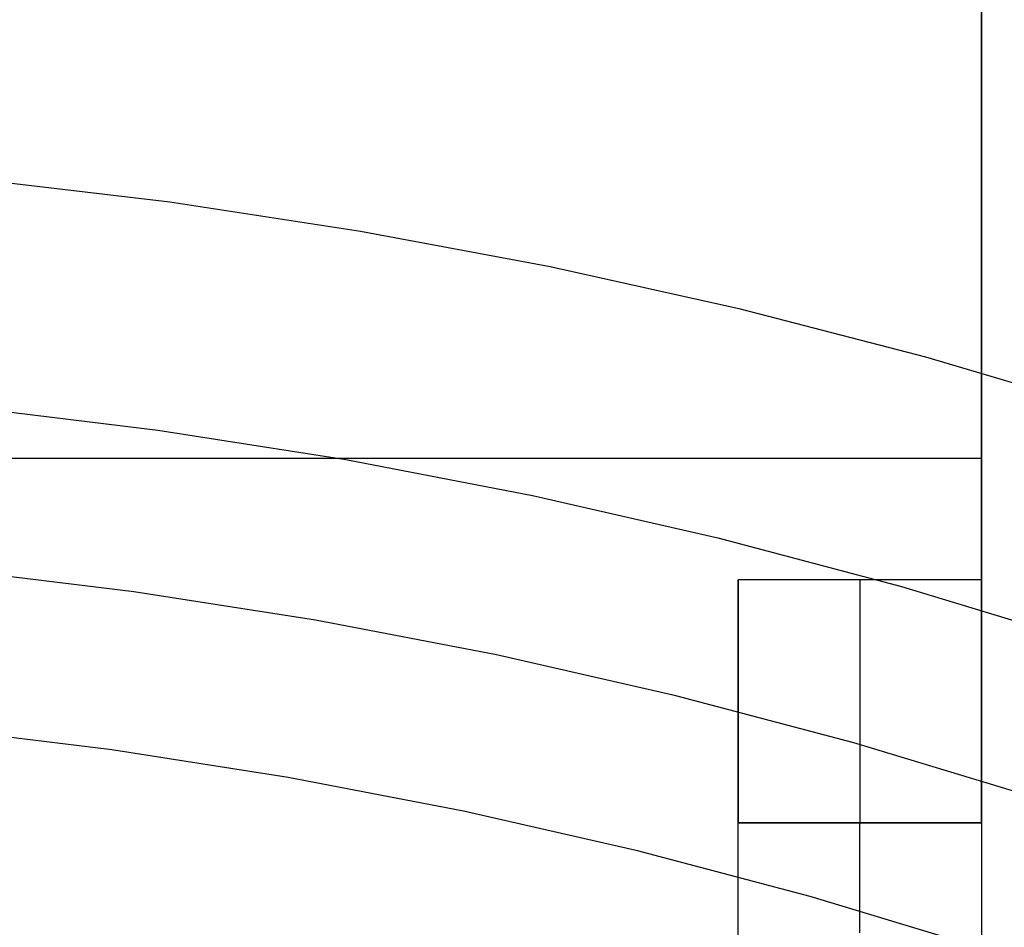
# Model space of a CAD drawing. Header units: millimetres. Extents: x 6038 to 7358, y -8545 to -7225.
# Tile 177 of 256: x 6703.41 to 6711.5, y -7844.03 to -7836.56. Entities that reach past the tile are written whole.
import ezdxf

# ---------------------------------------------------------------- set-up
doc = ezdxf.new("R2010")
doc.units = ezdxf.units.MM

msp = doc.modelspace()

# ---------------------------------------------------------------- linework, layer by layer
at = {"color": 7, "true_color": 0xffffff}
for p, q in [((6711.3164, -7841.1665, 258.0594), (6711.3164, -7830.1665, 258.0594)), ((6711.3164, -7830.1665, 261.0594), (6711.3164, -7856.1665, 261.0594)), ((6711.3164, -7841.1665, 258.0594), (6711.3164, -7830.1665, 258.0594)), ((6711.3164, -7830.1665, 261.0594), (6711.3164, -7856.1665, 261.0594)), ((6703.068, -7837.8726, 62.1), (6704.6435, -7838.0595, 62.1)), ((6703.068, -7837.8726, 62.1), (6704.6435, -7838.0595, 62.1)), ((6704.6435, -7838.0595, 62.1), (6706.2118, -7838.2994, 62.1)), ((6704.6435, -7838.0595, 62.1), (6706.2118, -7838.2994, 62.1)), ((6706.2118, -7838.2994, 62.1), (6707.7711, -7838.592, 62.1)), ((6706.2118, -7838.2994, 62.1), (6707.7711, -7838.592, 62.1)), ((6707.7711, -7838.592, 62.1), (6709.3196, -7838.9371, 62.1)), ((6707.7711, -7838.592, 62.1), (6709.3196, -7838.9371, 62.1)), ((6709.3196, -7838.9371, 62.1), (6710.8557, -7839.3342, 62.1)), ((6709.3196, -7838.9371, 62.1), (6710.8557, -7839.3342, 62.1)), ((6710.8557, -7839.3342, 62.1), (6712.3774, -7839.7829, 62.1)), ((6710.8557, -7839.3342, 62.1), (6712.3774, -7839.7829, 62.1)), ((6702.9953, -7839.7477, 60.6888), (6704.5462, -7839.9365, 60.6888)), ((6702.9953, -7839.7477, 60.6888), (6704.5462, -7839.9365, 60.6888)), ((6704.5462, -7839.9365, 60.6888), (6706.0897, -7840.1787, 60.6888)), ((6704.5462, -7839.9365, 60.6888), (6706.0897, -7840.1787, 60.6888)), ((6701.3164, -7840.1665, 258.0594), (6711.3164, -7840.1665, 258.0594)), ((6706.0897, -7840.1787, 60.6888), (6707.6238, -7840.4742, 60.6888)), ((6706.0897, -7840.1787, 60.6888), (6707.6238, -7840.4742, 60.6888)), ((6707.6238, -7840.4742, 60.6888), (6709.1469, -7840.8226, 60.6888)), ((6707.6238, -7840.4742, 60.6888), (6709.1469, -7840.8226, 60.6888)), ((6709.1469, -7840.8226, 60.6888), (6710.6569, -7841.2235, 60.6888)), ((6709.1469, -7840.8226, 60.6888), (6710.6569, -7841.2235, 60.6888)), ((6704.3481, -7841.2655, 105.1), (6702.8464, -7841.0832, 105.1)), ((6704.3481, -7841.2655, 105.1), (6702.8464, -7841.0832, 105.1)), ((6709.3164, -7853.1665, 258.0594), (6709.3164, -7841.1665, 258.0594)), ((6709.3164, -7841.1665, 258.0594), (6709.3164, -7841.2348, 258.0583)), ((6709.3164, -7841.1665, 258.0594), (6709.3164, -7841.2348, 258.0583)), ((6711.3164, -7841.1665, 258.0594), (6709.3164, -7841.1665, 258.0594)), ((6709.3164, -7853.1665, 258.0594), (6709.3164, -7841.1665, 258.0594)), ((6711.3164, -7841.1665, 258.0594), (6709.3164, -7841.1665, 258.0594)), ((6710.3164, -7841.1665, 258.0594), (6710.3164, -7841.2348, 258.0583)), ((6710.6569, -7841.2235, 60.6888), (6712.1522, -7841.6763, 60.6888)), ((6710.6569, -7841.2235, 60.6888), (6712.1522, -7841.6763, 60.6888)), ((6711.3164, -7841.2348, 258.0583), (6711.3164, -7841.1665, 258.0594)), ((6711.3164, -7841.2348, 258.0583), (6711.3164, -7841.1665, 258.0594)), ((6705.8425, -7841.4995, 105.1), (6704.3481, -7841.2655, 105.1)), ((6705.8425, -7841.4995, 105.1), (6704.3481, -7841.2655, 105.1)), ((6709.3164, -7841.2348, 258.0583), (6709.3164, -7841.303, 258.0548)), ((6709.3164, -7841.2348, 258.0583), (6709.3164, -7841.303, 258.0548)), ((6709.3164, -7841.303, 258.0548), (6709.3164, -7841.371, 258.049)), ((6709.3164, -7841.303, 258.0548), (6709.3164, -7841.371, 258.049)), ((6710.3164, -7841.2348, 258.0583), (6710.3164, -7841.303, 258.0548)), ((6710.3164, -7841.303, 258.0548), (6710.3164, -7841.371, 258.049)), ((6711.3164, -7841.303, 258.0548), (6711.3164, -7841.2348, 258.0583)), ((6711.3164, -7841.303, 258.0548), (6711.3164, -7841.2348, 258.0583)), ((6711.3164, -7841.371, 258.049), (6711.3164, -7841.303, 258.0548)), ((6711.3164, -7841.371, 258.049), (6711.3164, -7841.303, 258.0548)), ((6709.3164, -7841.371, 258.049), (6709.3164, -7841.4388, 258.0408)), ((6709.3164, -7841.371, 258.049), (6709.3164, -7841.4388, 258.0408)), ((6710.3164, -7841.371, 258.049), (6710.3164, -7841.4388, 258.0408)), ((6711.3164, -7841.4388, 258.0408), (6711.3164, -7841.371, 258.049)), ((6711.3164, -7841.4388, 258.0408), (6711.3164, -7841.371, 258.049)), ((6709.3164, -7841.4388, 258.0408), (6709.3164, -7841.5063, 258.0304)), ((6709.3164, -7841.4388, 258.0408), (6709.3164, -7841.5063, 258.0304)), ((6710.3164, -7841.4388, 258.0408), (6710.3164, -7841.5063, 258.0304)), ((6711.3164, -7841.5063, 258.0304), (6711.3164, -7841.4388, 258.0408)), ((6711.3164, -7841.5063, 258.0304), (6711.3164, -7841.4388, 258.0408)), ((6707.328, -7841.785, 105.1), (6705.8425, -7841.4995, 105.1)), ((6707.328, -7841.785, 105.1), (6705.8425, -7841.4995, 105.1)), ((6709.3164, -7841.5063, 258.0304), (6709.3164, -7841.5734, 258.0176)), ((6709.3164, -7841.5063, 258.0304), (6709.3164, -7841.5734, 258.0176)), ((6710.3164, -7841.5063, 258.0304), (6710.3164, -7841.5734, 258.0176)), ((6711.3164, -7841.5734, 258.0176), (6711.3164, -7841.5063, 258.0304)), ((6711.3164, -7841.5734, 258.0176), (6711.3164, -7841.5063, 258.0304)), ((6709.3164, -7841.5734, 258.0176), (6709.3164, -7841.64, 258.0026)), ((6709.3164, -7841.5734, 258.0176), (6709.3164, -7841.64, 258.0026)), ((6710.3164, -7841.5734, 258.0176), (6710.3164, -7841.64, 258.0026)), ((6711.3164, -7841.64, 258.0026), (6711.3164, -7841.5734, 258.0176)), ((6711.3164, -7841.64, 258.0026), (6711.3164, -7841.5734, 258.0176)), ((6709.3164, -7841.64, 258.0026), (6709.3164, -7841.7061, 257.9853)), ((6709.3164, -7841.64, 258.0026), (6709.3164, -7841.7061, 257.9853)), ((6709.3164, -7841.7061, 257.9853), (6709.3164, -7841.7715, 257.9657)), ((6709.3164, -7841.7061, 257.9853), (6709.3164, -7841.7715, 257.9657)), ((6710.3164, -7841.64, 258.0026), (6710.3164, -7841.7061, 257.9853)), ((6710.3164, -7841.7061, 257.9853), (6710.3164, -7841.7715, 257.9657)), ((6711.3164, -7841.7061, 257.9853), (6711.3164, -7841.64, 258.0026)), ((6711.3164, -7841.7061, 257.9853), (6711.3164, -7841.64, 258.0026)), ((6711.3164, -7841.7715, 257.9657), (6711.3164, -7841.7061, 257.9853)), ((6711.3164, -7841.7715, 257.9657), (6711.3164, -7841.7061, 257.9853)), ((6708.8027, -7842.1216, 105.1), (6707.328, -7841.785, 105.1)), ((6708.8027, -7842.1216, 105.1), (6707.328, -7841.785, 105.1)), ((6709.3164, -7841.7715, 257.9657), (6709.3164, -7841.8363, 257.944)), ((6709.3164, -7841.7715, 257.9657), (6709.3164, -7841.8363, 257.944)), ((6710.3164, -7841.7715, 257.9657), (6710.3164, -7841.8363, 257.944)), ((6711.3164, -7841.8363, 257.944), (6711.3164, -7841.7715, 257.9657)), ((6711.3164, -7841.8363, 257.944), (6711.3164, -7841.7715, 257.9657)), ((6709.3164, -7841.8363, 257.944), (6709.3164, -7841.9002, 257.92)), ((6709.3164, -7841.8363, 257.944), (6709.3164, -7841.9002, 257.92)), ((6710.3164, -7841.8363, 257.944), (6710.3164, -7841.9002, 257.92)), ((6711.3164, -7841.9002, 257.92), (6711.3164, -7841.8363, 257.944)), ((6711.3164, -7841.9002, 257.92), (6711.3164, -7841.8363, 257.944)), ((6709.3164, -7841.9002, 257.92), (6709.3164, -7841.9633, 257.8939)), ((6709.3164, -7841.9002, 257.92), (6709.3164, -7841.9633, 257.8939)), ((6710.3164, -7841.9002, 257.92), (6710.3164, -7841.9633, 257.8939)), ((6711.3164, -7841.9633, 257.8939), (6711.3164, -7841.9002, 257.92)), ((6711.3164, -7841.9633, 257.8939), (6711.3164, -7841.9002, 257.92)), ((6709.3164, -7841.9633, 257.8939), (6709.3164, -7842.0255, 257.8656)), ((6709.3164, -7841.9633, 257.8939), (6709.3164, -7842.0255, 257.8656)), ((6709.3164, -7842.0255, 257.8656), (6709.3164, -7842.0866, 257.8352)), ((6709.3164, -7842.0255, 257.8656), (6709.3164, -7842.0866, 257.8352)), ((6710.3164, -7841.9633, 257.8939), (6710.3164, -7842.0255, 257.8656)), ((6710.3164, -7842.0255, 257.8656), (6710.3164, -7842.0866, 257.8352)), ((6711.3164, -7842.0255, 257.8656), (6711.3164, -7841.9633, 257.8939)), ((6711.3164, -7842.0255, 257.8656), (6711.3164, -7841.9633, 257.8939)), ((6711.3164, -7842.0866, 257.8352), (6711.3164, -7842.0255, 257.8656)), ((6711.3164, -7842.0866, 257.8352), (6711.3164, -7842.0255, 257.8656)), ((6709.3164, -7842.0866, 257.8352), (6709.3164, -7842.1467, 257.8028)), ((6709.3164, -7842.0866, 257.8352), (6709.3164, -7842.1467, 257.8028)), ((6710.3164, -7842.0866, 257.8352), (6710.3164, -7842.1467, 257.8028)), ((6711.3164, -7842.1467, 257.8028), (6711.3164, -7842.0866, 257.8352)), ((6711.3164, -7842.1467, 257.8028), (6711.3164, -7842.0866, 257.8352)), ((6710.265, -7842.5089, 105.1), (6708.8027, -7842.1216, 105.1)), ((6710.265, -7842.5089, 105.1), (6708.8027, -7842.1216, 105.1)), ((6709.3164, -7842.1467, 257.8028), (6709.3164, -7842.2057, 257.7683)), ((6709.3164, -7842.1467, 257.8028), (6709.3164, -7842.2057, 257.7683)), ((6710.3164, -7842.1467, 257.8028), (6710.3164, -7842.2057, 257.7683)), ((6711.3164, -7842.2057, 257.7683), (6711.3164, -7842.1467, 257.8028)), ((6711.3164, -7842.2057, 257.7683), (6711.3164, -7842.1467, 257.8028)), ((6709.3164, -7842.2057, 257.7683), (6709.3164, -7842.2634, 257.7318)), ((6709.3164, -7842.2057, 257.7683), (6709.3164, -7842.2634, 257.7318)), ((6709.3164, -7842.2634, 257.7318), (6709.3164, -7842.3199, 257.6934)), ((6709.3164, -7842.2634, 257.7318), (6709.3164, -7842.3199, 257.6934)), ((6710.3164, -7842.2057, 257.7683), (6710.3164, -7842.2634, 257.7318)), ((6710.3164, -7842.2634, 257.7318), (6710.3164, -7842.3199, 257.6934)), ((6711.3164, -7842.2634, 257.7318), (6711.3164, -7842.2057, 257.7683)), ((6711.3164, -7842.2634, 257.7318), (6711.3164, -7842.2057, 257.7683)), ((6711.3164, -7842.3199, 257.6934), (6711.3164, -7842.2634, 257.7318)), ((6711.3164, -7842.3199, 257.6934), (6711.3164, -7842.2634, 257.7318)), ((6709.3164, -7842.3199, 257.6934), (6709.3164, -7842.375, 257.653)), ((6709.3164, -7842.3199, 257.6934), (6709.3164, -7842.375, 257.653)), ((6710.3164, -7842.3199, 257.6934), (6710.3164, -7842.375, 257.653)), ((6711.3164, -7842.375, 257.653), (6711.3164, -7842.3199, 257.6934)), ((6711.3164, -7842.375, 257.653), (6711.3164, -7842.3199, 257.6934)), ((6704.1674, -7842.5653, 52.5146), (6702.7108, -7842.3884, 52.5146)), ((6704.1674, -7842.5653, 52.5146), (6702.7108, -7842.3884, 52.5146)), ((6709.3164, -7842.375, 257.653), (6709.3164, -7842.4287, 257.6109)), ((6709.3164, -7842.375, 257.653), (6709.3164, -7842.4287, 257.6109)), ((6709.3164, -7842.4287, 257.6109), (6709.3164, -7842.4809, 257.5669)), ((6709.3164, -7842.4287, 257.6109), (6709.3164, -7842.4809, 257.5669)), ((6710.3164, -7842.375, 257.653), (6710.3164, -7842.4287, 257.6109)), ((6710.3164, -7842.4287, 257.6109), (6710.3164, -7842.4809, 257.5669)), ((6711.3164, -7842.4287, 257.6109), (6711.3164, -7842.375, 257.653)), ((6711.3164, -7842.4287, 257.6109), (6711.3164, -7842.375, 257.653)), ((6711.3164, -7842.4809, 257.5669), (6711.3164, -7842.4287, 257.6109)), ((6711.3164, -7842.4809, 257.5669), (6711.3164, -7842.4287, 257.6109)), ((6709.3164, -7842.4809, 257.5669), (6709.3164, -7842.5316, 257.5211)), ((6709.3164, -7842.4809, 257.5669), (6709.3164, -7842.5316, 257.5211)), ((6711.713, -7842.9465, 105.1), (6710.265, -7842.5089, 105.1)), ((6711.713, -7842.9465, 105.1), (6710.265, -7842.5089, 105.1)), ((6710.3164, -7842.4809, 257.5669), (6710.3164, -7842.5316, 257.5211)), ((6711.3164, -7842.5316, 257.5211), (6711.3164, -7842.4809, 257.5669)), ((6711.3164, -7842.5316, 257.5211), (6711.3164, -7842.4809, 257.5669)), ((6705.6171, -7842.7923, 52.5146), (6704.1674, -7842.5653, 52.5146)), ((6705.6171, -7842.7923, 52.5146), (6704.1674, -7842.5653, 52.5146)), ((6709.3164, -7842.5316, 257.5211), (6709.3164, -7842.5807, 257.4737)), ((6709.3164, -7842.5316, 257.5211), (6709.3164, -7842.5807, 257.4737)), ((6709.3164, -7842.5807, 257.4737), (6709.3164, -7842.6282, 257.4245)), ((6709.3164, -7842.5807, 257.4737), (6709.3164, -7842.6282, 257.4245)), ((6710.3164, -7842.5316, 257.5211), (6710.3164, -7842.5807, 257.4737)), ((6710.3164, -7842.5807, 257.4737), (6710.3164, -7842.6282, 257.4245)), ((6711.3164, -7842.5807, 257.4737), (6711.3164, -7842.5316, 257.5211)), ((6711.3164, -7842.5807, 257.4737), (6711.3164, -7842.5316, 257.5211)), ((6711.3164, -7842.6282, 257.4245), (6711.3164, -7842.5807, 257.4737)), ((6711.3164, -7842.6282, 257.4245), (6711.3164, -7842.5807, 257.4737)), ((6709.3164, -7842.6282, 257.4245), (6709.3164, -7842.6739, 257.3738)), ((6709.3164, -7842.6282, 257.4245), (6709.3164, -7842.6739, 257.3738)), ((6709.3164, -7842.6739, 257.3738), (6709.3164, -7842.7179, 257.3216)), ((6709.3164, -7842.6739, 257.3738), (6709.3164, -7842.7179, 257.3216)), ((6710.3164, -7842.6282, 257.4245), (6710.3164, -7842.6739, 257.3738)), ((6710.3164, -7842.6739, 257.3738), (6710.3164, -7842.7179, 257.3216)), ((6711.3164, -7842.6739, 257.3738), (6711.3164, -7842.6282, 257.4245)), ((6711.3164, -7842.6739, 257.3738), (6711.3164, -7842.6282, 257.4245)), ((6711.3164, -7842.7179, 257.3216), (6711.3164, -7842.6739, 257.3738)), ((6711.3164, -7842.7179, 257.3216), (6711.3164, -7842.6739, 257.3738)), ((6709.3164, -7842.7179, 257.3216), (6709.3164, -7842.7601, 257.2679)), ((6709.3164, -7842.7179, 257.3216), (6709.3164, -7842.7601, 257.2679)), ((6709.3164, -7842.7601, 257.2679), (6709.3164, -7842.8005, 257.2128)), ((6709.3164, -7842.7601, 257.2679), (6709.3164, -7842.8005, 257.2128)), ((6710.3164, -7842.7179, 257.3216), (6710.3164, -7842.7601, 257.2679)), ((6710.3164, -7842.7601, 257.2679), (6710.3164, -7842.8005, 257.2128)), ((6711.3164, -7842.7601, 257.2679), (6711.3164, -7842.7179, 257.3216)), ((6711.3164, -7842.7601, 257.2679), (6711.3164, -7842.7179, 257.3216)), ((6711.3164, -7842.8005, 257.2128), (6711.3164, -7842.7601, 257.2679)), ((6711.3164, -7842.8005, 257.2128), (6711.3164, -7842.7601, 257.2679)), ((6707.0581, -7843.0693, 52.5146), (6705.6171, -7842.7923, 52.5146)), ((6707.0581, -7843.0693, 52.5146), (6705.6171, -7842.7923, 52.5146)), ((6709.3164, -7842.8005, 257.2128), (6709.3164, -7842.8389, 257.1563)), ((6709.3164, -7842.8005, 257.2128), (6709.3164, -7842.8389, 257.1563)), ((6709.3164, -7842.8389, 257.1563), (6709.3164, -7842.8754, 257.0986)), ((6709.3164, -7842.8389, 257.1563), (6709.3164, -7842.8754, 257.0986)), ((6710.3164, -7842.8005, 257.2128), (6710.3164, -7842.8389, 257.1563)), ((6710.3164, -7842.8389, 257.1563), (6710.3164, -7842.8754, 257.0986)), ((6711.3164, -7842.8389, 257.1563), (6711.3164, -7842.8005, 257.2128)), ((6711.3164, -7842.8389, 257.1563), (6711.3164, -7842.8005, 257.2128)), ((6711.3164, -7842.8754, 257.0986), (6711.3164, -7842.8389, 257.1563)), ((6711.3164, -7842.8754, 257.0986), (6711.3164, -7842.8389, 257.1563)), ((6709.3164, -7842.8754, 257.0986), (6709.3164, -7842.9098, 257.0397)), ((6709.3164, -7842.8754, 257.0986), (6709.3164, -7842.9098, 257.0397)), ((6709.3164, -7842.9098, 257.0397), (6709.3164, -7842.9423, 256.9796)), ((6709.3164, -7842.9098, 257.0397), (6709.3164, -7842.9423, 256.9796)), ((6710.3164, -7842.8754, 257.0986), (6710.3164, -7842.9098, 257.0397)), ((6710.3164, -7842.9098, 257.0397), (6710.3164, -7842.9423, 256.9796)), ((6711.3164, -7842.9098, 257.0397), (6711.3164, -7842.8754, 257.0986)), ((6711.3164, -7842.9098, 257.0397), (6711.3164, -7842.8754, 257.0986)), ((6711.3164, -7842.9423, 256.9796), (6711.3164, -7842.9098, 257.0397)), ((6711.3164, -7842.9423, 256.9796), (6711.3164, -7842.9098, 257.0397)), ((6709.3164, -7842.9423, 256.9796), (6709.3164, -7842.9727, 256.9184)), ((6709.3164, -7842.9423, 256.9796), (6709.3164, -7842.9727, 256.9184)), ((6709.3164, -7842.9727, 256.9184), (6709.3164, -7843.0009, 256.8562)), ((6709.3164, -7842.9727, 256.9184), (6709.3164, -7843.0009, 256.8562)), ((6709.3164, -7843.0009, 256.8562), (6709.3164, -7843.0271, 256.7931)), ((6709.3164, -7843.0009, 256.8562), (6709.3164, -7843.0271, 256.7931)), ((6710.3164, -7842.9423, 256.9796), (6710.3164, -7842.9727, 256.9184)), ((6710.3164, -7842.9727, 256.9184), (6710.3164, -7843.0009, 256.8562)), ((6710.3164, -7843.0009, 256.8562), (6710.3164, -7843.0271, 256.7931)), ((6711.3164, -7842.9727, 256.9184), (6711.3164, -7842.9423, 256.9796)), ((6711.3164, -7842.9727, 256.9184), (6711.3164, -7842.9423, 256.9796)), ((6711.3164, -7843.0009, 256.8562), (6711.3164, -7842.9727, 256.9184)), ((6711.3164, -7843.0009, 256.8562), (6711.3164, -7842.9727, 256.9184)), ((6711.3164, -7843.0271, 256.7931), (6711.3164, -7843.0009, 256.8562)), ((6711.3164, -7843.0271, 256.7931), (6711.3164, -7843.0009, 256.8562)), ((6708.4887, -7843.3958, 52.5146), (6707.0581, -7843.0693, 52.5146)), ((6708.4887, -7843.3958, 52.5146), (6707.0581, -7843.0693, 52.5146)), ((6709.3164, -7843.0271, 256.7931), (6709.3164, -7843.051, 256.7292)), ((6709.3164, -7843.0271, 256.7931), (6709.3164, -7843.051, 256.7292)), ((6709.3164, -7843.051, 256.7292), (6709.3164, -7843.0728, 256.6645)), ((6709.3164, -7843.051, 256.7292), (6709.3164, -7843.0728, 256.6645)), ((6709.3164, -7843.0728, 256.6645), (6709.3164, -7843.0923, 256.599)), ((6709.3164, -7843.0728, 256.6645), (6709.3164, -7843.0923, 256.599)), ((6710.3164, -7843.0271, 256.7931), (6710.3164, -7843.051, 256.7292)), ((6710.3164, -7843.051, 256.7292), (6710.3164, -7843.0728, 256.6645)), ((6710.3164, -7843.0728, 256.6645), (6710.3164, -7843.0923, 256.599)), ((6711.3164, -7843.051, 256.7292), (6711.3164, -7843.0271, 256.7931)), ((6711.3164, -7843.051, 256.7292), (6711.3164, -7843.0271, 256.7931)), ((6711.3164, -7843.0728, 256.6645), (6711.3164, -7843.051, 256.7292)), ((6711.3164, -7843.0728, 256.6645), (6711.3164, -7843.051, 256.7292)), ((6711.3164, -7843.0923, 256.599), (6711.3164, -7843.0728, 256.6645)), ((6711.3164, -7843.0923, 256.599), (6711.3164, -7843.0728, 256.6645)), ((6709.3164, -7843.0923, 256.599), (6709.3164, -7843.1096, 256.533)), ((6709.3164, -7843.0923, 256.599), (6709.3164, -7843.1096, 256.533)), ((6709.3164, -7843.1096, 256.533), (6709.3164, -7843.1247, 256.4664)), ((6709.3164, -7843.1096, 256.533), (6709.3164, -7843.1247, 256.4664)), ((6709.3164, -7843.1247, 256.4664), (6709.3164, -7843.1374, 256.3993)), ((6709.3164, -7843.1247, 256.4664), (6709.3164, -7843.1374, 256.3993)), ((6709.3164, -7843.1374, 256.3993), (6709.3164, -7843.1479, 256.3318)), ((6709.3164, -7843.1374, 256.3993), (6709.3164, -7843.1479, 256.3318)), ((6709.3164, -7843.1479, 256.3318), (6709.3164, -7843.156, 256.264)), ((6709.3164, -7843.1479, 256.3318), (6709.3164, -7843.156, 256.264)), ((6709.3164, -7843.156, 256.264), (6709.3164, -7843.1619, 256.1959)), ((6709.3164, -7843.156, 256.264), (6709.3164, -7843.1619, 256.1959)), ((6709.3164, -7843.1619, 256.1959), (6709.3164, -7843.1653, 256.1277)), ((6709.3164, -7843.1619, 256.1959), (6709.3164, -7843.1653, 256.1277)), ((6709.3164, -7843.1653, 256.1277), (6709.3164, -7843.1665, 256.0594)), ((6709.3164, -7843.1653, 256.1277), (6709.3164, -7843.1665, 256.0594)), ((6709.3164, -7843.1677, 239.9912), (6709.3164, -7843.1665, 240.0594)), ((6709.3164, -7843.1665, 240.0594), (6711.3164, -7843.1665, 240.0594)), ((6709.3164, -7843.1677, 239.9912), (6709.3164, -7843.1665, 240.0594)), ((6709.3164, -7843.1665, 256.0594), (6709.3164, -7843.1665, 240.0594)), ((6709.3164, -7843.1665, 240.0594), (6711.3164, -7843.1665, 240.0594)), ((6709.3164, -7843.1665, 256.0594), (6709.3164, -7843.1665, 240.0594)), ((6709.3164, -7843.1665, 256.0594), (6711.3164, -7843.1665, 256.0594)), ((6711.3164, -7843.1665, 248.0594), (6709.3164, -7843.1665, 248.0594)), ((6709.3164, -7843.1665, 256.0594), (6711.3164, -7843.1665, 256.0594)), ((6710.3164, -7843.0923, 256.599), (6710.3164, -7843.1096, 256.533)), ((6710.3164, -7843.1096, 256.533), (6710.3164, -7843.1247, 256.4664)), ((6710.3164, -7843.1247, 256.4664), (6710.3164, -7843.1374, 256.3993)), ((6710.3164, -7843.1374, 256.3993), (6710.3164, -7843.1479, 256.3318)), ((6710.3164, -7843.1479, 256.3318), (6710.3164, -7843.156, 256.264)), ((6710.3164, -7843.156, 256.264), (6710.3164, -7843.1619, 256.1959)), ((6710.3164, -7843.1619, 256.1959), (6710.3164, -7843.1653, 256.1277)), ((6710.3164, -7843.1653, 256.1277), (6710.3164, -7843.1665, 256.0594)), ((6710.3164, -7843.1677, 239.9912), (6710.3164, -7843.1665, 240.0594)), ((6710.3164, -7843.1665, 256.0594), (6710.3164, -7843.1665, 240.0594)), ((6711.3164, -7843.1096, 256.533), (6711.3164, -7843.0923, 256.599)), ((6711.3164, -7843.1096, 256.533), (6711.3164, -7843.0923, 256.599)), ((6711.3164, -7843.1247, 256.4664), (6711.3164, -7843.1096, 256.533)), ((6711.3164, -7843.1247, 256.4664), (6711.3164, -7843.1096, 256.533)), ((6711.3164, -7843.1374, 256.3993), (6711.3164, -7843.1247, 256.4664)), ((6711.3164, -7843.1374, 256.3993), (6711.3164, -7843.1247, 256.4664)), ((6711.3164, -7843.1479, 256.3318), (6711.3164, -7843.1374, 256.3993)), ((6711.3164, -7843.1479, 256.3318), (6711.3164, -7843.1374, 256.3993)), ((6711.3164, -7843.156, 256.264), (6711.3164, -7843.1479, 256.3318)), ((6711.3164, -7843.156, 256.264), (6711.3164, -7843.1479, 256.3318)), ((6711.3164, -7843.1619, 256.1959), (6711.3164, -7843.156, 256.264)), ((6711.3164, -7843.1619, 256.1959), (6711.3164, -7843.156, 256.264)), ((6711.3164, -7843.1653, 256.1277), (6711.3164, -7843.1619, 256.1959)), ((6711.3164, -7843.1653, 256.1277), (6711.3164, -7843.1619, 256.1959)), ((6711.3164, -7843.1665, 256.0594), (6711.3164, -7843.1653, 256.1277)), ((6711.3164, -7843.1665, 256.0594), (6711.3164, -7843.1653, 256.1277)), ((6711.3164, -7843.1665, 240.0594), (6711.3164, -7843.1677, 239.9912)), ((6711.3164, -7843.1665, 256.0594), (6711.3164, -7843.1665, 240.0594)), ((6711.3164, -7843.1665, 240.0594), (6711.3164, -7843.1677, 239.9912)), ((6711.3164, -7843.1665, 256.0594), (6711.3164, -7843.1665, 240.0594)), ((6709.3164, -7843.1712, 239.923), (6709.3164, -7843.1677, 239.9912)), ((6709.3164, -7843.1712, 239.923), (6709.3164, -7843.1677, 239.9912)), ((6709.3164, -7843.177, 239.8549), (6709.3164, -7843.1712, 239.923)), ((6709.3164, -7843.177, 239.8549), (6709.3164, -7843.1712, 239.923)), ((6709.3164, -7843.1851, 239.7871), (6709.3164, -7843.177, 239.8549)), ((6709.3164, -7843.1851, 239.7871), (6709.3164, -7843.177, 239.8549)), ((6709.3164, -7843.1956, 239.7196), (6709.3164, -7843.1851, 239.7871)), ((6709.3164, -7843.1956, 239.7196), (6709.3164, -7843.1851, 239.7871)), ((6709.3164, -7843.2083, 239.6525), (6709.3164, -7843.1956, 239.7196)), ((6709.3164, -7843.2083, 239.6525), (6709.3164, -7843.1956, 239.7196)), ((6709.3164, -7843.2234, 239.5859), (6709.3164, -7843.2083, 239.6525)), ((6709.3164, -7843.2234, 239.5859), (6709.3164, -7843.2083, 239.6525)), ((6709.3164, -7843.2407, 239.5198), (6709.3164, -7843.2234, 239.5859)), ((6709.3164, -7843.2407, 239.5198), (6709.3164, -7843.2234, 239.5859)), ((6709.3164, -7843.2602, 239.4544), (6709.3164, -7843.2407, 239.5198)), ((6709.3164, -7843.2602, 239.4544), (6709.3164, -7843.2407, 239.5198)), ((6710.3164, -7843.1712, 239.923), (6710.3164, -7843.1677, 239.9912)), ((6710.3164, -7843.177, 239.8549), (6710.3164, -7843.1712, 239.923)), ((6710.3164, -7843.1851, 239.7871), (6710.3164, -7843.177, 239.8549)), ((6710.3164, -7843.1956, 239.7196), (6710.3164, -7843.1851, 239.7871)), ((6710.3164, -7843.2083, 239.6525), (6710.3164, -7843.1956, 239.7196)), ((6710.3164, -7843.2234, 239.5859), (6710.3164, -7843.2083, 239.6525)), ((6710.3164, -7843.2407, 239.5198), (6710.3164, -7843.2234, 239.5859)), ((6710.3164, -7843.2602, 239.4544), (6710.3164, -7843.2407, 239.5198)), ((6711.3164, -7843.1677, 239.9912), (6711.3164, -7843.1712, 239.923)), ((6711.3164, -7843.1677, 239.9912), (6711.3164, -7843.1712, 239.923)), ((6711.3164, -7843.1712, 239.923), (6711.3164, -7843.177, 239.8549)), ((6711.3164, -7843.1712, 239.923), (6711.3164, -7843.177, 239.8549)), ((6711.3164, -7843.177, 239.8549), (6711.3164, -7843.1851, 239.7871)), ((6711.3164, -7843.177, 239.8549), (6711.3164, -7843.1851, 239.7871)), ((6711.3164, -7843.1851, 239.7871), (6711.3164, -7843.1956, 239.7196)), ((6711.3164, -7843.1851, 239.7871), (6711.3164, -7843.1956, 239.7196)), ((6711.3164, -7843.1956, 239.7196), (6711.3164, -7843.2083, 239.6525)), ((6711.3164, -7843.1956, 239.7196), (6711.3164, -7843.2083, 239.6525)), ((6711.3164, -7843.2083, 239.6525), (6711.3164, -7843.2234, 239.5859)), ((6711.3164, -7843.2083, 239.6525), (6711.3164, -7843.2234, 239.5859)), ((6711.3164, -7843.2234, 239.5859), (6711.3164, -7843.2407, 239.5198)), ((6711.3164, -7843.2234, 239.5859), (6711.3164, -7843.2407, 239.5198)), ((6711.3164, -7843.2407, 239.5198), (6711.3164, -7843.2602, 239.4544)), ((6711.3164, -7843.2407, 239.5198), (6711.3164, -7843.2602, 239.4544)), ((6709.3164, -7843.282, 239.3897), (6709.3164, -7843.2602, 239.4544)), ((6709.3164, -7843.282, 239.3897), (6709.3164, -7843.2602, 239.4544)), ((6709.3164, -7843.306, 239.3257), (6709.3164, -7843.282, 239.3897)), ((6709.3164, -7843.306, 239.3257), (6709.3164, -7843.282, 239.3897)), ((6709.3164, -7843.3321, 239.2626), (6709.3164, -7843.306, 239.3257)), ((6709.3164, -7843.3321, 239.2626), (6709.3164, -7843.306, 239.3257)), ((6710.3164, -7843.282, 239.3897), (6710.3164, -7843.2602, 239.4544)), ((6710.3164, -7843.306, 239.3257), (6710.3164, -7843.282, 239.3897)), ((6710.3164, -7843.3321, 239.2626), (6710.3164, -7843.306, 239.3257)), ((6711.3164, -7843.2602, 239.4544), (6711.3164, -7843.282, 239.3897)), ((6711.3164, -7843.2602, 239.4544), (6711.3164, -7843.282, 239.3897)), ((6711.3164, -7843.282, 239.3897), (6711.3164, -7843.306, 239.3257)), ((6711.3164, -7843.282, 239.3897), (6711.3164, -7843.306, 239.3257)), ((6711.3164, -7843.306, 239.3257), (6711.3164, -7843.3321, 239.2626)), ((6711.3164, -7843.306, 239.3257), (6711.3164, -7843.3321, 239.2626)), ((6709.9071, -7843.7715, 52.5146), (6708.4887, -7843.3958, 52.5146)), ((6709.9071, -7843.7715, 52.5146), (6708.4887, -7843.3958, 52.5146)), ((6709.3164, -7843.3604, 239.2005), (6709.3164, -7843.3321, 239.2626)), ((6709.3164, -7843.3604, 239.2005), (6709.3164, -7843.3321, 239.2626)), ((6709.3164, -7843.3907, 239.1393), (6709.3164, -7843.3604, 239.2005)), ((6709.3164, -7843.3907, 239.1393), (6709.3164, -7843.3604, 239.2005)), ((6709.3164, -7843.4232, 239.0792), (6709.3164, -7843.3907, 239.1393)), ((6709.3164, -7843.4232, 239.0792), (6709.3164, -7843.3907, 239.1393)), ((6710.3164, -7843.3604, 239.2005), (6710.3164, -7843.3321, 239.2626)), ((6710.3164, -7843.3907, 239.1393), (6710.3164, -7843.3604, 239.2005)), ((6710.3164, -7843.4232, 239.0792), (6710.3164, -7843.3907, 239.1393)), ((6711.3164, -7843.3321, 239.2626), (6711.3164, -7843.3604, 239.2005)), ((6711.3164, -7843.3321, 239.2626), (6711.3164, -7843.3604, 239.2005)), ((6711.3164, -7843.3604, 239.2005), (6711.3164, -7843.3907, 239.1393)), ((6711.3164, -7843.3604, 239.2005), (6711.3164, -7843.3907, 239.1393)), ((6711.3164, -7843.3907, 239.1393), (6711.3164, -7843.4232, 239.0792)), ((6711.3164, -7843.3907, 239.1393), (6711.3164, -7843.4232, 239.0792)), ((6709.3164, -7843.4577, 239.0203), (6709.3164, -7843.4232, 239.0792)), ((6709.3164, -7843.4577, 239.0203), (6709.3164, -7843.4232, 239.0792)), ((6709.3164, -7843.4942, 238.9625), (6709.3164, -7843.4577, 239.0203)), ((6709.3164, -7843.4942, 238.9625), (6709.3164, -7843.4577, 239.0203)), ((6710.3164, -7843.4577, 239.0203), (6710.3164, -7843.4232, 239.0792)), ((6710.3164, -7843.4942, 238.9625), (6710.3164, -7843.4577, 239.0203)), ((6711.3164, -7843.4232, 239.0792), (6711.3164, -7843.4577, 239.0203)), ((6711.3164, -7843.4232, 239.0792), (6711.3164, -7843.4577, 239.0203)), ((6711.3164, -7843.4577, 239.0203), (6711.3164, -7843.4942, 238.9625)), ((6711.3164, -7843.4577, 239.0203), (6711.3164, -7843.4942, 238.9625)), ((6709.3164, -7843.5326, 238.9061), (6709.3164, -7843.4942, 238.9625)), ((6709.3164, -7843.5326, 238.9061), (6709.3164, -7843.4942, 238.9625)), ((6709.3164, -7843.5729, 238.851), (6709.3164, -7843.5326, 238.9061)), ((6709.3164, -7843.5729, 238.851), (6709.3164, -7843.5326, 238.9061)), ((6710.3164, -7843.5326, 238.9061), (6710.3164, -7843.4942, 238.9625)), ((6710.3164, -7843.5729, 238.851), (6710.3164, -7843.5326, 238.9061)), ((6711.3164, -7843.4942, 238.9625), (6711.3164, -7843.5326, 238.9061)), ((6711.3164, -7843.4942, 238.9625), (6711.3164, -7843.5326, 238.9061)), ((6711.3164, -7843.5326, 238.9061), (6711.3164, -7843.5729, 238.851)), ((6711.3164, -7843.5326, 238.9061), (6711.3164, -7843.5729, 238.851)), ((6709.3164, -7843.6151, 238.7973), (6709.3164, -7843.5729, 238.851)), ((6709.3164, -7843.6151, 238.7973), (6709.3164, -7843.5729, 238.851)), ((6709.3164, -7843.6591, 238.745), (6709.3164, -7843.6151, 238.7973)), ((6709.3164, -7843.6591, 238.745), (6709.3164, -7843.6151, 238.7973)), ((6710.3164, -7843.6151, 238.7973), (6710.3164, -7843.5729, 238.851)), ((6710.3164, -7843.6591, 238.745), (6710.3164, -7843.6151, 238.7973)), ((6711.3164, -7843.5729, 238.851), (6711.3164, -7843.6151, 238.7973)), ((6711.3164, -7843.5729, 238.851), (6711.3164, -7843.6151, 238.7973)), ((6711.3164, -7843.6151, 238.7973), (6711.3164, -7843.6591, 238.745)), ((6711.3164, -7843.6151, 238.7973), (6711.3164, -7843.6591, 238.745)), ((6709.3164, -7843.7048, 238.6943), (6709.3164, -7843.6591, 238.745)), ((6709.3164, -7843.7048, 238.6943), (6709.3164, -7843.6591, 238.745)), ((6709.3164, -7843.7523, 238.6452), (6709.3164, -7843.7048, 238.6943)), ((6709.3164, -7843.7523, 238.6452), (6709.3164, -7843.7048, 238.6943)), ((6710.3164, -7843.7048, 238.6943), (6710.3164, -7843.6591, 238.745)), ((6710.3164, -7843.7523, 238.6452), (6710.3164, -7843.7048, 238.6943)), ((6711.3164, -7843.6591, 238.745), (6711.3164, -7843.7048, 238.6943)), ((6711.3164, -7843.6591, 238.745), (6711.3164, -7843.7048, 238.6943)), ((6711.3164, -7843.7048, 238.6943), (6711.3164, -7843.7523, 238.6452)), ((6711.3164, -7843.7048, 238.6943), (6711.3164, -7843.7523, 238.6452)), ((6709.3164, -7843.8014, 238.5978), (6709.3164, -7843.7523, 238.6452)), ((6709.3164, -7843.8014, 238.5978), (6709.3164, -7843.7523, 238.6452)), ((6709.3164, -7843.8521, 238.552), (6709.3164, -7843.8014, 238.5978)), ((6709.3164, -7843.8521, 238.552), (6709.3164, -7843.8014, 238.5978)), ((6711.3117, -7844.1959, 52.5146), (6709.9071, -7843.7715, 52.5146)), ((6711.3117, -7844.1959, 52.5146), (6709.9071, -7843.7715, 52.5146)), ((6710.3164, -7843.8014, 238.5978), (6710.3164, -7843.7523, 238.6452)), ((6710.3164, -7843.8521, 238.552), (6710.3164, -7843.8014, 238.5978)), ((6711.3164, -7843.7523, 238.6452), (6711.3164, -7843.8014, 238.5978)), ((6711.3164, -7843.7523, 238.6452), (6711.3164, -7843.8014, 238.5978)), ((6711.3164, -7843.8014, 238.5978), (6711.3164, -7843.8521, 238.552)), ((6711.3164, -7843.8014, 238.5978), (6711.3164, -7843.8521, 238.552)), ((6709.3164, -7843.9043, 238.508), (6709.3164, -7843.8521, 238.552)), ((6709.3164, -7843.9043, 238.508), (6709.3164, -7843.8521, 238.552)), ((6710.3164, -7843.9043, 238.508), (6710.3164, -7843.8521, 238.552)), ((6711.3164, -7843.8521, 238.552), (6711.3164, -7843.9043, 238.508)), ((6711.3164, -7843.8521, 238.552), (6711.3164, -7843.9043, 238.508)), ((6709.3164, -7843.958, 238.4658), (6709.3164, -7843.9043, 238.508)), ((6709.3164, -7843.958, 238.4658), (6709.3164, -7843.9043, 238.508)), ((6709.3164, -7844.0132, 238.4255), (6709.3164, -7843.958, 238.4658)), ((6709.3164, -7844.0132, 238.4255), (6709.3164, -7843.958, 238.4658)), ((6710.3164, -7843.958, 238.4658), (6710.3164, -7843.9043, 238.508)), ((6710.3164, -7844.0132, 238.4255), (6710.3164, -7843.958, 238.4658)), ((6711.3164, -7843.9043, 238.508), (6711.3164, -7843.958, 238.4658)), ((6711.3164, -7843.9043, 238.508), (6711.3164, -7843.958, 238.4658)), ((6711.3164, -7843.958, 238.4658), (6711.3164, -7844.0132, 238.4255)), ((6711.3164, -7843.958, 238.4658), (6711.3164, -7844.0132, 238.4255)), ((6709.3164, -7844.0696, 238.3871), (6709.3164, -7844.0132, 238.4255)), ((6709.3164, -7844.0696, 238.3871), (6709.3164, -7844.0132, 238.4255)), ((6710.3164, -7844.0696, 238.3871), (6710.3164, -7844.0132, 238.4255)), ((6711.3164, -7844.0132, 238.4255), (6711.3164, -7844.0696, 238.3871)), ((6711.3164, -7844.0132, 238.4255), (6711.3164, -7844.0696, 238.3871))]:
    msp.add_line(p, q, dxfattribs=at)

doc.saveas('drawing.dxf')
